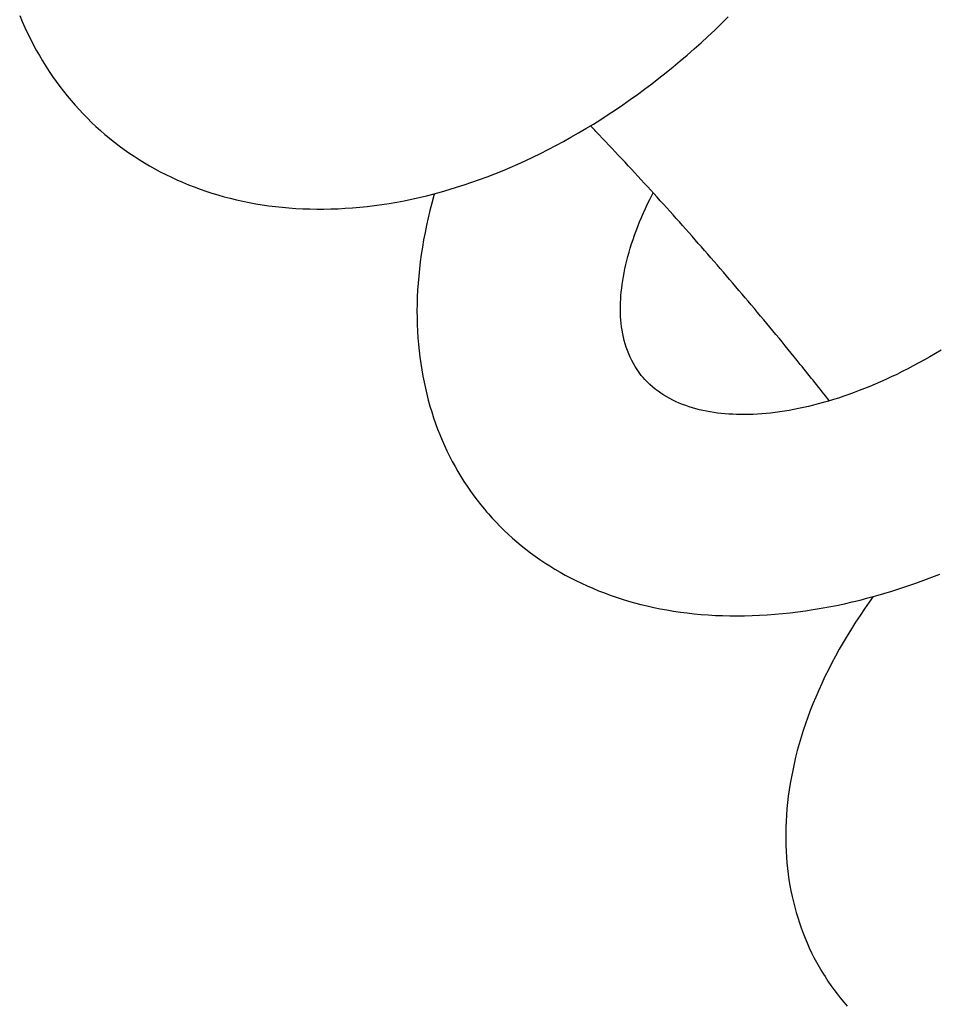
# Model space of a CAD drawing. Header units: millimetres. Extents: x 259 to 1803, y -542 to 1902.
# Tile 43 of 127: x 523 to 547, y 444 to 470. Entities that reach past the tile are written whole.
import ezdxf

# ---------------------------------------------------------------- set-up
doc = ezdxf.new("R2010")
doc.units = ezdxf.units.MM
doc.header["$LTSCALE"] = 30.734
doc.layers.get('0').update_dxf_attribs({"linetype": 'CONTINUOUS'})

msp = doc.modelspace()

# ---------------------------------------------------------------- linework, layer by layer
at = {"color": 7, "linetype": 'CONTINUOUS'}
for points in [[(522.539, 470.338), (522.607, 470.179), (522.677, 470.022), (522.749, 469.868), (522.824, 469.715), (522.902, 469.565), (522.982, 469.417), (523.065, 469.272), (523.15, 469.128), (523.237, 468.988), (523.326, 468.849), (523.418, 468.713), (523.512, 468.58), (523.609, 468.449), (523.707, 468.32), (523.808, 468.194), (523.911, 468.07), (524.016, 467.949), (524.123, 467.83), (524.232, 467.714), (524.343, 467.6)], [(524.877, 467.113), (524.938, 467.063), (525.064, 466.962), (525.191, 466.864), (525.321, 466.769), (525.453, 466.676), (525.587, 466.586), (525.724, 466.498), (525.862, 466.413), (526.002, 466.33), (526.144, 466.25), (526.288, 466.173), (526.434, 466.099), (526.582, 466.027), (526.732, 465.958), (526.883, 465.892), (527.036, 465.828), (527.19, 465.768), (527.347, 465.71), (527.504, 465.655), (527.664, 465.603), (527.825, 465.554), (527.988, 465.508), (528.153, 465.464), (528.32, 465.424), (528.488, 465.386), (528.659, 465.352), (528.831, 465.32), (529.005, 465.292), (529.181, 465.266), (529.358, 465.244), (529.537, 465.225), (529.718, 465.209), (529.901, 465.196), (530.085, 465.186), (530.27, 465.18), (530.457, 465.177), (530.646, 465.177), (530.835, 465.18), (531.026, 465.187), (531.219, 465.198), (531.412, 465.211), (531.606, 465.228), (531.802, 465.249), (531.998, 465.272), (532.194, 465.299), (532.392, 465.33), (532.59, 465.364), (532.789, 465.401), (532.987, 465.442), (533.187, 465.486), (533.386, 465.534), (533.586, 465.585), (533.786, 465.639), (533.986, 465.696), (534.188, 465.758), (534.39, 465.822), (534.592, 465.891), (534.795, 465.963), (534.999, 466.038), (535.203, 466.117), (535.407, 466.2), (535.611, 466.286), (535.816, 466.375), (536.019, 466.468), (536.223, 466.564), (536.427, 466.663), (536.629, 466.765), (536.832, 466.871), (537.034, 466.98), (537.235, 467.092), (537.435, 467.206), (537.635, 467.324), (537.834, 467.445), (538.032, 467.569), (538.229, 467.696), (538.425, 467.826), (538.62, 467.959), (538.815, 468.095), (539.008, 468.233), (539.201, 468.375), (539.393, 468.519), (539.583, 468.667), (539.773, 468.817), (539.961, 468.971), (540.149, 469.127), (540.336, 469.286), (540.521, 469.448), (540.706, 469.613), (540.889, 469.781), (541.071, 469.951), (541.252, 470.125), (541.431, 470.3)], [(524.343, 467.6), (524.457, 467.489), (524.573, 467.38), (524.691, 467.273), (524.812, 467.168), (524.877, 467.113)], [(533.597, 465.588), (533.582, 465.535), (533.527, 465.337), (533.476, 465.139), (533.429, 464.942), (533.385, 464.746), (533.345, 464.55), (533.308, 464.355), (533.275, 464.16), (533.245, 463.967), (533.218, 463.774), (533.195, 463.582), (533.176, 463.392), (533.16, 463.203), (533.148, 463.015), (533.139, 462.829), (533.133, 462.644), (533.131, 462.46), (533.132, 462.279), (533.136, 462.099), (533.144, 461.921), (533.155, 461.744), (533.169, 461.57), (533.186, 461.397), (533.206, 461.226), (533.23, 461.057), (533.256, 460.89), (533.286, 460.724), (533.318, 460.561), (533.354, 460.398), (533.392, 460.238), (533.433, 460.079), (533.477, 459.922), (533.524, 459.767), (533.574, 459.613), (533.627, 459.461), (533.682, 459.311), (533.741, 459.162), (533.801, 459.016), (533.865, 458.871), (533.931, 458.729), (534, 458.588), (534.072, 458.449), (534.146, 458.312), (534.223, 458.177), (534.302, 458.044), (534.384, 457.914), (534.468, 457.785), (534.555, 457.658), (534.645, 457.534)], [(539.159, 460.687), (539.112, 460.743), (539.054, 460.818), (539, 460.895), (538.948, 460.975), (538.9, 461.057), (538.855, 461.141), (538.814, 461.227), (538.775, 461.314), (538.741, 461.403), (538.709, 461.492), (538.681, 461.582), (538.656, 461.672), (538.635, 461.763), (538.616, 461.853), (538.6, 461.944), (538.586, 462.035), (538.575, 462.127), (538.567, 462.219), (538.561, 462.311), (538.557, 462.403), (538.555, 462.496), (538.555, 462.589), (538.558, 462.682), (538.562, 462.777), (538.569, 462.873), (538.578, 462.97), (538.589, 463.07), (538.601, 463.17), (538.617, 463.273), (538.634, 463.376), (538.654, 463.481), (538.675, 463.588), (538.699, 463.695), (538.726, 463.804), (538.754, 463.914), (538.785, 464.025), (538.818, 464.137), (538.853, 464.251), (538.891, 464.365), (538.931, 464.481), (538.974, 464.598), (539.019, 464.715), (539.066, 464.834), (539.116, 464.953), (539.168, 465.073), (539.222, 465.193), (539.279, 465.313), (539.337, 465.433), (539.398, 465.554), (539.427, 465.61)], [(547.105, 461.417), (546.956, 461.328), (546.807, 461.241), (546.658, 461.156), (546.51, 461.074), (546.362, 460.994), (546.215, 460.917), (546.068, 460.842), (545.922, 460.77), (545.776, 460.7), (545.631, 460.633), (545.487, 460.568), (545.344, 460.506), (545.203, 460.447), (545.062, 460.39), (544.922, 460.335), (544.783, 460.283), (544.645, 460.232), (544.508, 460.185), (544.371, 460.139), (544.235, 460.096), (544.099, 460.055), (543.964, 460.016), (543.831, 459.98), (543.698, 459.946), (543.566, 459.914), (543.435, 459.884), (543.306, 459.857), (543.178, 459.831), (543.051, 459.809), (542.926, 459.788), (542.802, 459.769), (542.68, 459.753), (542.559, 459.739), (542.44, 459.727), (542.322, 459.717), (542.206, 459.709), (542.092, 459.703), (541.98, 459.7), (541.869, 459.698), (541.76, 459.698), (541.653, 459.7), (541.548, 459.704), (541.444, 459.71), (541.342, 459.718), (541.242, 459.728), (541.143, 459.739), (541.045, 459.753), (540.948, 459.768), (540.851, 459.786), (540.756, 459.805), (540.662, 459.827), (540.569, 459.851), (540.477, 459.877)], [(539.273, 460.563), (539.207, 460.632), (539.159, 460.687)], [(540.477, 459.877), (540.387, 459.905), (540.298, 459.935), (540.211, 459.968), (540.124, 460.003), (540.04, 460.04), (539.956, 460.079), (539.874, 460.122), (539.793, 460.167), (539.713, 460.214), (539.635, 460.265), (539.558, 460.319), (539.484, 460.375), (539.411, 460.435), (539.341, 460.498), (539.273, 460.563)], [(534.645, 457.534), (534.736, 457.412), (534.83, 457.291), (534.927, 457.174), (534.983, 457.107)], [(534.983, 457.107), (535.035, 457.047), (535.136, 456.934), (535.239, 456.824), (535.345, 456.715), (535.453, 456.609), (535.564, 456.505), (535.677, 456.402), (535.792, 456.302), (535.91, 456.204), (536.031, 456.108), (536.154, 456.014), (536.28, 455.922), (536.408, 455.832), (536.538, 455.745), (536.671, 455.659), (536.806, 455.577), (536.944, 455.496), (537.084, 455.418), (537.226, 455.342), (537.37, 455.269), (537.517, 455.198), (537.666, 455.13), (537.817, 455.064), (537.97, 455.001), (538.126, 454.94), (538.283, 454.882), (538.443, 454.827), (538.605, 454.775), (538.769, 454.725), (538.934, 454.678), (539.102, 454.634), (539.272, 454.593), (539.444, 454.554), (539.618, 454.519), (539.795, 454.486), (539.973, 454.456), (540.154, 454.43), (540.336, 454.406), (540.521, 454.386), (540.707, 454.368), (540.896, 454.354), (541.087, 454.343), (541.279, 454.335), (541.473, 454.33), (541.669, 454.329), (541.866, 454.331), (542.065, 454.336), (542.265, 454.344), (542.466, 454.356), (542.669, 454.371), (542.872, 454.389), (543.077, 454.411), (543.282, 454.436), (543.488, 454.464), (543.695, 454.495), (543.903, 454.53), (544.11, 454.568), (544.318, 454.609), (544.526, 454.654), (544.735, 454.701), (544.944, 454.752), (545.154, 454.807), (545.365, 454.864), (545.577, 454.925), (545.789, 454.99), (546.002, 455.057), (546.215, 455.128), (546.429, 455.203), (546.643, 455.28), (546.856, 455.361), (547.07, 455.444)], [(545.291, 454.844), (545.186, 454.697), (545.062, 454.52), (544.942, 454.341), (544.825, 454.162), (544.711, 453.982), (544.6, 453.801), (544.492, 453.62), (544.388, 453.438), (544.288, 453.257), (544.191, 453.074), (544.098, 452.892), (544.008, 452.71), (543.922, 452.528), (543.84, 452.347), (543.762, 452.165), (543.688, 451.985), (543.617, 451.805), (543.55, 451.625), (543.487, 451.446), (543.428, 451.268), (543.372, 451.09), (543.32, 450.913), (543.271, 450.736), (543.226, 450.559), (543.184, 450.384), (543.147, 450.209), (543.112, 450.035), (543.082, 449.863), (543.055, 449.691), (543.031, 449.521), (543.011, 449.352), (542.994, 449.184), (542.981, 449.018), (542.971, 448.853), (542.965, 448.689), (542.961, 448.527), (542.961, 448.367), (542.965, 448.208), (542.971, 448.051), (542.981, 447.895), (542.993, 447.741), (543.009, 447.589), (543.027, 447.438), (543.049, 447.288), (543.074, 447.14), (543.101, 446.993), (543.131, 446.848), (543.165, 446.704), (543.201, 446.562), (543.24, 446.421), (543.282, 446.281), (543.326, 446.143), (543.374, 446.006), (543.424, 445.871), (543.477, 445.738), (543.532, 445.606), (543.59, 445.476), (543.651, 445.347), (543.715, 445.22), (543.781, 445.095)], [(543.781, 445.095), (543.85, 444.971), (543.922, 444.849), (543.967, 444.775)], [(543.967, 444.775), (544.009, 444.708), (544.086, 444.591), (544.165, 444.476), (544.246, 444.362), (544.33, 444.25), (544.417, 444.14), (544.507, 444.031), (544.599, 443.923)]]:
    msp.add_lwpolyline(points, dxfattribs=at)
msp.add_open_spline([(544.126, 460.064), (543.869, 460.389), (543.184, 461.248), (542.052, 462.621), (540.723, 464.17), (539.369, 465.684), (538.374, 466.753), (537.833, 467.32), (537.757, 467.399)], degree=3, knots=[0, 0, 0, 0, 0.128067, 0.339249, 0.549246, 0.758162, 0.965988, 1, 1, 1, 1], dxfattribs=at)

doc.saveas('drawing.dxf')
